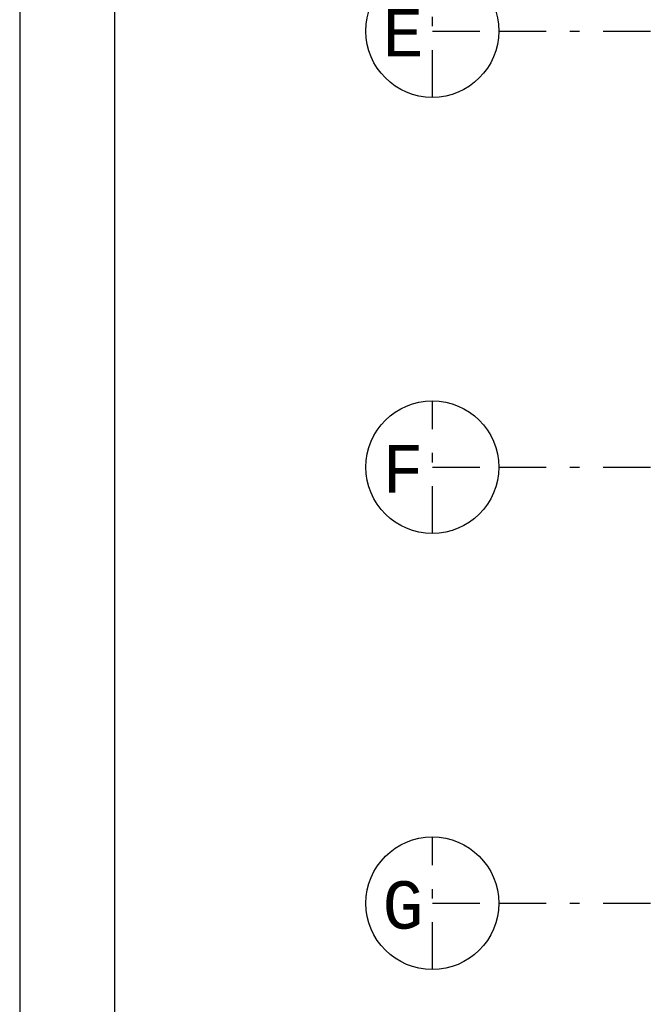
# Model space of a CAD drawing. Extents: x 2 to 87, y -108 to 11.
# Tile 124 of 210: x 2.48 to 9.05, y -39.27 to -28.89. Entities that reach past the tile are written whole.
import ezdxf

# ---------------------------------------------------------------- set-up
doc = ezdxf.new("R2010")
doc.units = 0
doc.header["$MEASUREMENT"] = 0
doc.linetypes.add('DASHDOT', pattern=[1, 0.5, -0.25, 0, -0.25])
doc.layers.add('1', color=7, linetype='CONTINUOUS')
doc.layers.add('5', color=7, linetype='CONTINUOUS')
doc.styles.add('MONOTXT', font='MONOTXT', dxfattribs={"height": 0.2})

msp = doc.modelspace()

# ---------------------------------------------------------------- linework, layer by layer
at = {"layer": '1', "color": 7, "linetype": 'Continuous'}
msp.add_line((2.4762, 11.0145), (2.4762, -107.7855), dxfattribs=at)
msp.add_lwpolyline([(85.5762, 10.0145), (3.4762, 10.0145), (3.4762, -106.7855), (85.5762, -106.7855)], close=True, dxfattribs=at)
at = {"layer": '5', "color": 7, "linetype": 'DASHDOT'}
for p, q in [((6.8276, -29.7075), (6.8276, -28.3075)), ((6.8276, -29.0075), (7.5276, -29.0075)), ((7.5276, -29.0075), (52.6276, -29.0075)), ((6.8276, -34.3075), (6.8276, -32.9075)), ((6.8276, -33.6075), (7.5276, -33.6075)), ((7.5276, -33.6075), (52.6276, -33.6075)), ((6.8276, -38.9075), (6.8276, -37.5075)), ((6.8276, -38.2075), (7.5276, -38.2075)), ((7.5276, -38.2075), (52.6276, -38.2075))]:
    msp.add_line(p, q, dxfattribs=at)
at = {"layer": '5', "color": 3, "linetype": 'Continuous'}
for centre in [(6.8276, -29.0075), (6.8276, -33.6075), (6.8276, -38.2075)]:
    msp.add_circle(centre, 0.7, dxfattribs=at)

# ---------------------------------------------------------------- texts
at = {"layer": '5', "color": 1, "linetype": 'Continuous', "style": 'MONOTXT'}
for s, p in [('E  ', (6.3018, -29.2755)), ('F  ', (6.3018, -33.8755)), ('G  ', (6.3018, -38.4755))]:
    msp.add_text(s, height=0.5, dxfattribs=at).set_placement(p)

doc.saveas('drawing.dxf')
